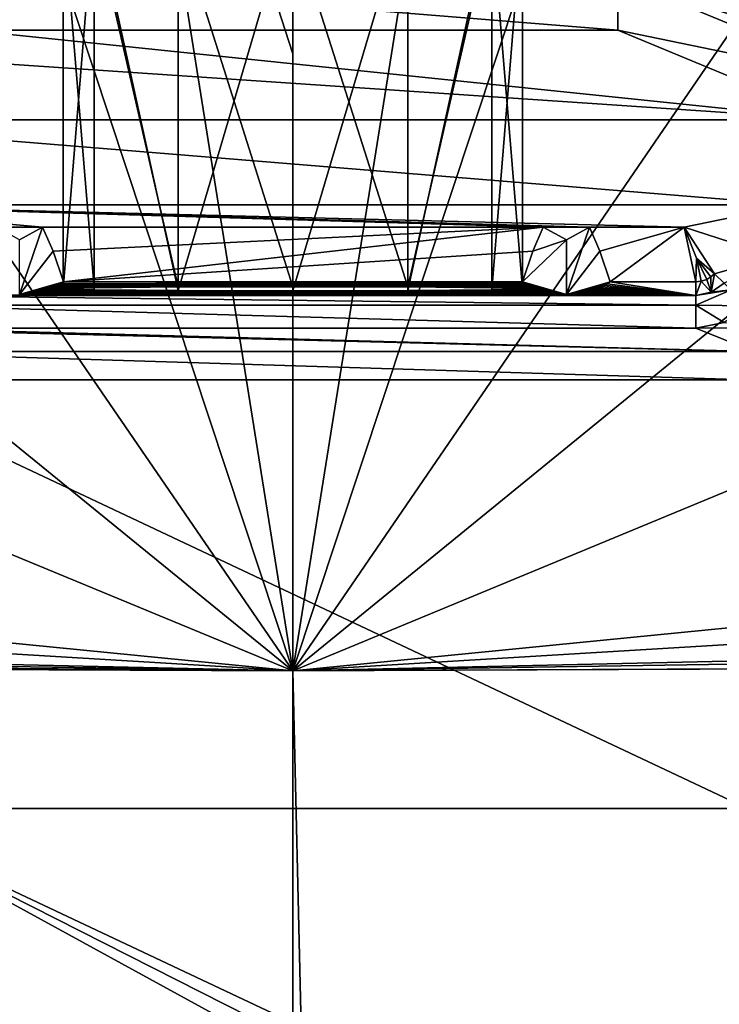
# Model space of a CAD drawing. Header units: metres. Extents: x -28 to 28, y -243 to 28.
# Tile 130 of 147: x -2.5 to 3.9, y -2.14 to 6.86. Entities that reach past the tile are written whole.
import ezdxf

# ---------------------------------------------------------------- set-up
doc = ezdxf.new("R2010")
doc.units = ezdxf.units.M
doc.layers.add('solid_10661043', color=7, linetype='CONTINUOUS')

msp = doc.modelspace()

# ---------------------------------------------------------------- linework, layer by layer
at = {"layer": 'solid_10661043'}
for points in [[(-13.249035, -22.95023, -76.5), (-13.249035, 22.95023, -76.5), (0, 26.5, -76.5)], [(0, -26.5, -76.5), (-13.249035, -22.95023, -76.5), (0, 26.5, -76.5)], [(-13.249035, 22.95023, -66), (0, -26.5, -66), (0, 26.5, -66)], [(13.249035, 22.95023, -76.5), (0, -26.5, -76.5), (0, 26.5, -76.5)], [(13.249035, -22.95023, -66), (13.249035, 22.95023, -66), (0, 26.5, -66)], [(0, -26.5, -66), (13.249035, -22.95023, -66), (0, 26.5, -66)], [(-13.249035, 22.95023, -66), (-13.249035, -22.95023, -66), (0, -26.5, -66)], [(13.249035, 22.95023, -76.5), (13.249035, -22.95023, -76.5), (0, -26.5, -76.5)], [(-1.779552, 12.048894, 171.160797), (0, 6.552762, 171.302414), (0, 12.23226, 171.141647)], [(1.780323, 12.048734, 171.160812), (0, 12.23226, 171.141647), (0, 0.909153, 171.849655)], [(0, 6.552762, 171.302414), (0, 0.909153, 171.849655), (0, 12.23226, 171.141647)], [(-1.779552, 12.048894, 171.160797), (-3.509435, 11.500868, 171.216782), (0, 0.909153, 171.849655)], [(-1.779552, 12.048894, 171.160797), (0, 0.909153, 171.849655), (0, 6.552762, 171.302414)], [(3.509435, 11.500868, 171.216782), (1.780323, 12.048734, 171.160812), (0, 0.909153, 171.849655)], [(-6.165711, 9.898356, 171.390656), (0, 0.909153, 171.849655), (-3.509435, 11.500868, 171.216782)], [(6.156012, 9.906165, 171.389755), (3.509435, 11.500868, 171.216782), (0, 0.909153, 171.849655)], [(-6.165711, 9.898356, 171.390656), (-8.283858, 7.656343, 171.656052), (0, 0.909153, 171.849655)], [(8.278316, 7.664071, 171.655106), (6.156012, 9.906165, 171.389755), (0, 0.909153, 171.849655)], [(-1.049339, 7.930741, 159.019043), (-1.049982, 4.387619, 159.018661), (-1.818271, 7.890472, 158.250656)], [(0, 7.945466, 159.300003), (0, 4.385164, 159.300003), (-1.049982, 4.387619, 159.018661)], [(0, 7.945466, 159.300003), (-1.049982, 4.387619, 159.018661), (-1.049339, 7.930741, 159.019043)], [(1.049339, 7.930741, 159.019043), (0, 4.385164, 159.300003), (0, 7.945466, 159.300003)], [(1.049339, 7.930741, 159.019043), (1.049982, 4.387619, 159.018661), (0, 4.385164, 159.300003)], [(1.818271, 7.890472, 158.250656), (1.049982, 4.387619, 159.018661), (1.049339, 7.930741, 159.019043)], [(-1.818271, 7.890472, 158.250656), (-1.818643, 4.394327, 158.250015), (-2.100001, 4.403491, 157.199997)], [(-1.818271, 7.890472, 158.250656), (-2.100001, 4.403491, 157.199997), (-2.100001, 7.83541, 157.199997)], [(-1.818271, 7.890472, 158.250656), (-1.049982, 4.387619, 159.018661), (-1.818643, 4.394327, 158.250015)], [(1.818271, 7.890472, 158.250656), (1.818643, 4.394327, 158.250015), (1.049982, 4.387619, 159.018661)], [(2.100001, 7.83541, 157.199997), (1.818643, 4.394327, 158.250015), (1.818271, 7.890472, 158.250656)], [(-2.100001, 7.83541, 157.199997), (-2.100001, 4.403491, 157.199997), (-1.818643, 4.412654, 156.149979)], [(-2.100001, 7.83541, 157.199997), (-1.818643, 4.412654, 156.149979), (-1.818271, 7.780347, 156.149338)], [(-1.818271, 7.780347, 156.149338), (-1.818643, 4.412654, 156.149979), (-1.049982, 4.419362, 155.381332)], [(-1.818271, 7.780347, 156.149338), (-1.049982, 4.419362, 155.381332), (-1.049339, 7.740078, 155.380966)], [(1.049339, 7.740078, 155.380966), (1.049982, 4.419362, 155.381332), (1.818271, 7.780347, 156.149338)], [(1.818271, 7.780347, 156.149338), (1.049982, 4.419362, 155.381332), (1.818643, 4.412654, 156.149979)], [(1.818271, 7.780347, 156.149338), (2.100001, 4.403491, 157.199997), (2.100001, 7.83541, 157.199997)], [(1.818271, 7.780347, 156.149338), (1.818643, 4.412654, 156.149979), (2.100001, 4.403491, 157.199997)], [(2.100001, 7.83541, 157.199997), (2.100001, 4.403491, 157.199997), (1.818643, 4.394327, 158.250015)], [(-1.049339, 7.740078, 155.380966), (-1.049982, 4.419362, 155.381332), (0, 4.421817, 155.100006)], [(-1.049339, 7.740078, 155.380966), (0, 4.421817, 155.100006), (0, 7.725353, 155.100006)], [(1.049339, 7.740078, 155.380966), (0, 7.725353, 155.100006), (1.049982, 4.419362, 155.381332)], [(0, 7.725353, 155.100006), (0, 4.421817, 155.100006), (1.049982, 4.419362, 155.381332)], [(9.72159, 4.935388, 171.993729), (8.278316, 7.664071, 171.655106), (0, 0.909153, 171.849655)], [(-8.283858, 7.656343, 171.656052), (-9.723983, 4.928866, 171.994553), (0, 0.909153, 171.849655)], [(6.176036, 7.185486, 164.231339), (5.442205, 6.4432, 150.148254), (2.971432, 7.466635, 150.163361)], [(2.971432, 7.249443, 149.69223), (2.971432, 7.466635, 150.163361), (5.442205, 6.4432, 150.148254)], [(-2.971432, 7.249443, 149.69223), (2.971432, 6.767595, 149.5), (-2.971432, 6.767595, 149.5)], [(-2.971432, 7.249443, 149.69223), (2.971432, 7.249443, 149.69223), (2.971432, 6.767595, 149.5)], [(2.971432, 7.249443, 149.69223), (5.290431, 6.289133, 149.69223), (2.971432, 6.767595, 149.5)], [(2.971432, 7.249443, 149.69223), (5.442205, 6.4432, 150.148254), (5.290431, 6.289133, 149.69223)], [(-4.042229, 6.554837, 149.5), (-2.971432, 6.767595, 149.5), (4.948956, 5.949177, 149.5)], [(-2.971432, 6.767595, 149.5), (2.971432, 6.767595, 149.5), (4.948956, 5.949177, 149.5)], [(5.290431, 6.289133, 149.69223), (4.948956, 5.949177, 149.5), (2.971432, 6.767595, 149.5)], [(-4.949177, 5.948956, 149.5), (-4.042229, 6.554837, 149.5), (4.948956, 5.949177, 149.5)], [(4.570565, 5.171625, 149.5), (-4.949177, 5.948956, 149.5), (4.948956, 5.949177, 149.5)], [(-4.570565, 5.171625, 149.5), (-4.949177, 5.948956, 149.5), (4.570565, 5.171625, 149.5)], [(-4.570565, 5.171625, 149.5), (-2.288728, 4.966343, 149.5), (-2.711272, 4.966343, 149.5)], [(-4.570565, 5.171625, 149.5), (2.288728, 4.966343, 149.5), (-2.288728, 4.966343, 149.5)], [(-4.570565, 5.171625, 149.5), (2.711272, 4.966343, 149.5), (2.288728, 4.966343, 149.5)], [(-4.570565, 5.171625, 149.5), (3.578945, 4.966343, 149.5), (2.711272, 4.966343, 149.5)], [(-4.570565, 5.171625, 149.5), (4.570565, 5.171625, 149.5), (3.578945, 4.966343, 149.5)], [(4.406585, 4.69838, 149.995636), (3.578945, 4.966343, 149.5), (4.570565, 5.171625, 149.5)], [(-2.288728, 4.966343, 149.5), (-2.500001, 4.850002, 149.5), (-2.711272, 4.966343, 149.5)], [(-2.5, 4.35, 150), (-2.500001, 4.850002, 149.5), (-2.288728, 4.966343, 149.5)], [(-2.19363, 4.747118, 149.717316), (-2.5, 4.35, 150), (-2.288728, 4.966343, 149.5)], [(-2.19363, 4.747118, 149.717316), (-2.288728, 4.966343, 149.5), (2.288728, 4.966343, 149.5)], [(-2.19363, 4.747118, 149.717316), (2.288728, 4.966343, 149.5), (-2.098747, 4.466362, 149.995636)], [(2.19363, 4.747118, 149.717316), (-2.098747, 4.466362, 149.995636), (2.288728, 4.966343, 149.5)], [(2.19363, 4.747118, 149.717316), (2.288728, 4.966343, 149.5), (2.499999, 4.850002, 149.5)], [(2.711272, 4.966343, 149.5), (2.499999, 4.850002, 149.5), (2.288728, 4.966343, 149.5)], [(2.5, 4.35, 150), (2.499999, 4.850002, 149.5), (2.711272, 4.966343, 149.5)], [(2.80637, 4.747118, 149.717316), (2.5, 4.35, 150), (2.711272, 4.966343, 149.5)], [(2.80637, 4.747118, 149.717316), (2.711272, 4.966343, 149.5), (3.578945, 4.966343, 149.5)], [(2.80637, 4.747118, 149.717316), (3.578945, 4.966343, 149.5), (2.901253, 4.466362, 149.995636)], [(3.684052, 4.466362, 149.995636), (2.901253, 4.466362, 149.995636), (3.578945, 4.966343, 149.5)], [(3.690814, 4.68438, 149.77951), (3.684052, 4.466362, 149.995636), (3.578945, 4.966343, 149.5)], [(4.406585, 4.69838, 149.995636), (3.853717, 4.539374, 149.995636), (3.578945, 4.966343, 149.5)], [(3.690814, 4.68438, 149.77951), (3.578945, 4.966343, 149.5), (3.853717, 4.539374, 149.995636)], [(-9.723983, 4.928866, 171.994553), (-10.375583, 1.931561, 172.377335), (0, 0.909153, 171.849655)], [(10.375488, 1.931673, 172.377319), (9.72159, 4.935388, 171.993729), (0, 0.909153, 171.849655)], [(2.098747, 4.466362, 149.995636), (2.499999, 4.850002, 149.5), (2.5, 4.35, 150)], [(2.19363, 4.747118, 149.717316), (2.499999, 4.850002, 149.5), (2.098747, 4.466362, 149.995636)], [(-2.19363, 4.747118, 149.717316), (-2.098747, 4.466362, 149.995636), (-2.5, 4.35, 150)], [(2.19363, 4.747118, 149.717316), (2.098747, 4.466362, 149.995636), (-2.098747, 4.466362, 149.995636)], [(2.80637, 4.747118, 149.717316), (2.901253, 4.466362, 149.995636), (2.5, 4.35, 150)], [(3.690814, 4.68438, 149.77951), (3.733797, 4.471767, 149.99028), (3.684052, 4.466362, 149.995636)], [(3.690814, 4.68438, 149.77951), (3.783453, 4.488776, 149.973419), (3.733797, 4.471767, 149.99028)], [(3.690814, 4.68438, 149.77951), (3.821944, 4.511452, 149.99025), (3.783453, 4.488776, 149.973419)], [(3.690814, 4.68438, 149.77951), (3.853717, 4.539374, 149.995636), (3.821944, 4.511452, 149.99025)], [(4.406585, 4.69838, 149.995636), (3.943751, 4.454136, 164.202621), (3.853717, 4.539374, 149.995636)], [(3.821944, 4.511452, 149.99025), (3.825414, 4.371505, 164.202621), (3.783453, 4.488776, 149.973419)], [(3.821944, 4.511452, 149.99025), (3.853717, 4.539374, 149.995636), (3.825414, 4.371505, 164.202621)], [(3.853717, 4.539374, 149.995636), (3.943751, 4.454136, 164.202621), (3.825414, 4.371505, 164.202621)], [(-2.497244, 4.350005, 163.328842), (-2.5, 4.35, 150), (-2.098747, 4.466362, 149.995636)], [(-2.494077, 4.350023, 163.326752), (-2.497244, 4.350005, 163.328842), (-2.098747, 4.466362, 149.995636)], [(-2.491225, 4.350051, 163.323547), (-2.494077, 4.350023, 163.326752), (-2.098747, 4.466362, 149.995636)], [(-2.488465, 4.350089, 163.31926), (-2.491225, 4.350051, 163.323547), (-2.098747, 4.466362, 149.995636)], [(-2.485799, 4.350134, 163.314026), (-2.488465, 4.350089, 163.31926), (-2.098747, 4.466362, 149.995636)], [(-2.483152, 4.350189, 163.307739), (-2.485799, 4.350134, 163.314026), (-2.098747, 4.466362, 149.995636)], [(-2.480479, 4.350254, 163.300323), (-2.483152, 4.350189, 163.307739), (-2.098747, 4.466362, 149.995636)], [(-2.477762, 4.35033, 163.291641), (-2.480479, 4.350254, 163.300323), (-2.098747, 4.466362, 149.995636)], [(-2.474968, 4.350418, 163.281555), (-2.477762, 4.35033, 163.291641), (-2.098747, 4.466362, 149.995636)], [(-2.472064, 4.350521, 163.269791), (-2.474968, 4.350418, 163.281555), (-2.098747, 4.466362, 149.995636)], [(-2.469027, 4.35064, 163.256119), (-2.472064, 4.350521, 163.269791), (-2.098747, 4.466362, 149.995636)], [(-2.465839, 4.350779, 163.240234), (-2.469027, 4.35064, 163.256119), (-2.098747, 4.466362, 149.995636)], [(-2.462485, 4.350939, 163.221848), (-2.465839, 4.350779, 163.240234), (-2.098747, 4.466362, 149.995636)], [(-2.458947, 4.351124, 163.200592), (-2.462485, 4.350939, 163.221848), (-2.098747, 4.466362, 149.995636)], [(-2.455207, 4.351339, 163.176025), (-2.458947, 4.351124, 163.200592), (-2.098747, 4.466362, 149.995636)], [(-2.451244, 4.351586, 163.147644), (-2.455207, 4.351339, 163.176025), (-2.098747, 4.466362, 149.995636)], [(-2.447041, 4.351872, 163.114914), (-2.451244, 4.351586, 163.147644), (-2.098747, 4.466362, 149.995636)], [(-2.442577, 4.352201, 163.077164), (-2.447041, 4.351872, 163.114914), (-2.098747, 4.466362, 149.995636)], [(-2.43783, 4.352581, 163.033661), (-2.442577, 4.352201, 163.077164), (-2.098747, 4.466362, 149.995636)], [(-2.432779, 4.353019, 162.983536), (-2.43783, 4.352581, 163.033661), (-2.098747, 4.466362, 149.995636)], [(-2.427399, 4.353522, 162.925827), (-2.432779, 4.353019, 162.983536), (-2.098747, 4.466362, 149.995636)], [(-2.421667, 4.354102, 162.859406), (-2.427399, 4.353522, 162.925827), (-2.098747, 4.466362, 149.995636)], [(-2.415557, 4.354769, 162.782974), (-2.421667, 4.354102, 162.859406), (-2.098747, 4.466362, 149.995636)], [(-2.409039, 4.355536, 162.695038), (-2.415557, 4.354769, 162.782974), (-2.098747, 4.466362, 149.995636)], [(-2.402087, 4.356419, 162.593918), (-2.409039, 4.355536, 162.695038), (-2.098747, 4.466362, 149.995636)], [(-2.394669, 4.357433, 162.477661), (-2.402087, 4.356419, 162.593918), (-2.098747, 4.466362, 149.995636)], [(-2.386752, 4.358599, 162.34404), (-2.394669, 4.357433, 162.477661), (-2.098747, 4.466362, 149.995636)], [(-2.378302, 4.35994, 162.190475), (-2.386752, 4.358599, 162.34404), (-2.098747, 4.466362, 149.995636)], [(-2.369283, 4.361479, 162.014038), (-2.378302, 4.35994, 162.190475), (-2.098747, 4.466362, 149.995636)], [(-2.359657, 4.363248, 161.811401), (-2.369283, 4.361479, 162.014038), (-2.098747, 4.466362, 149.995636)], [(-2.349385, 4.365279, 161.578659), (-2.359657, 4.363248, 161.811401), (-2.098747, 4.466362, 149.995636)], [(-2.338425, 4.367611, 161.311401), (-2.349385, 4.365279, 161.578659), (-2.098747, 4.466362, 149.995636)], [(-2.326734, 4.370289, 161.004578), (-2.338425, 4.367611, 161.311401), (-2.098747, 4.466362, 149.995636)], [(-2.314265, 4.373362, 160.652405), (-2.326734, 4.370289, 161.004578), (-2.098747, 4.466362, 149.995636)], [(-2.30096, 4.376894, 160.247757), (-2.314265, 4.373362, 160.652405), (-2.098747, 4.466362, 149.995636)], [(-2.286746, 4.380957, 159.782089), (-2.30096, 4.376894, 160.247757), (-2.098747, 4.466362, 149.995636)], [(-2.271543, 4.385642, 159.245255), (-2.286746, 4.380957, 159.782089), (-2.098747, 4.466362, 149.995636)], [(-2.255261, 4.391055, 158.625015), (-2.271543, 4.385642, 159.245255), (-2.098747, 4.466362, 149.995636)], [(-2.237793, 4.397328, 157.906174), (-2.255261, 4.391055, 158.625015), (-2.098747, 4.466362, 149.995636)], [(-2.219017, 4.404624, 157.07016), (-2.237793, 4.397328, 157.906174), (-2.098747, 4.466362, 149.995636)], [(-2.198786, 4.413145, 156.09375), (-2.219017, 4.404624, 157.07016), (-2.098747, 4.466362, 149.995636)], [(-2.176922, 4.423153, 154.946915), (-2.198786, 4.413145, 156.09375), (-2.098747, 4.466362, 149.995636)], [(-1.049982, 4.419362, 155.381332), (-2.198786, 4.413145, 156.09375), (-2.176922, 4.423153, 154.946915)], [(-1.049982, 4.419362, 155.381332), (-1.818643, 4.412654, 156.149979), (-2.198786, 4.413145, 156.09375)], [(-2.153189, 4.435002, 153.589203), (-2.176922, 4.423153, 154.946915), (-2.098747, 4.466362, 149.995636)], [(2.170153, 4.426426, 154.571884), (-2.176922, 4.423153, 154.946915), (-2.153189, 4.435002, 153.589203)], [(0, 4.421817, 155.100006), (-2.176922, 4.423153, 154.946915), (2.170153, 4.426426, 154.571884)], [(-1.049982, 4.419362, 155.381332), (-2.176922, 4.423153, 154.946915), (0, 4.421817, 155.100006)], [(-2.127278, 4.449172, 151.965408), (-2.153189, 4.435002, 153.589203), (-2.098747, 4.466362, 149.995636)], [(2.147734, 4.437876, 153.259888), (-2.153189, 4.435002, 153.589203), (-2.127278, 4.449172, 151.965408)], [(2.170153, 4.426426, 154.571884), (-2.153189, 4.435002, 153.589203), (2.147734, 4.437876, 153.259888)], [(2.12401, 4.451054, 151.749756), (-2.127278, 4.449172, 151.965408), (-2.098747, 4.466362, 149.995636)], [(2.147734, 4.437876, 153.259888), (-2.127278, 4.449172, 151.965408), (2.12401, 4.451054, 151.749756)], [(2.12401, 4.451054, 151.749756), (-2.098747, 4.466362, 149.995636), (2.098747, 4.466362, 149.995636)], [(1.049982, 4.419362, 155.381332), (0, 4.421817, 155.100006), (2.170153, 4.426426, 154.571884)], [(1.049982, 4.419362, 155.381332), (2.170153, 4.426426, 154.571884), (2.1913, 4.416477, 155.71196)], [(1.818643, 4.412654, 156.149979), (1.049982, 4.419362, 155.381332), (2.1913, 4.416477, 155.71196)], [(1.818643, 4.412654, 156.149979), (2.1913, 4.416477, 155.71196), (2.211219, 4.407825, 156.703262)], [(2.12401, 4.451054, 151.749756), (2.098747, 4.466362, 149.995636), (2.5, 4.35, 150)], [(2.147734, 4.437876, 153.259888), (2.12401, 4.451054, 151.749756), (2.5, 4.35, 150)], [(2.170153, 4.426426, 154.571884), (2.147734, 4.437876, 153.259888), (2.5, 4.35, 150)], [(2.1913, 4.416477, 155.71196), (2.170153, 4.426426, 154.571884), (2.5, 4.35, 150)], [(2.211219, 4.407825, 156.703262), (2.1913, 4.416477, 155.71196), (2.5, 4.35, 150)], [(2.502756, 4.350005, 163.328842), (2.5, 4.35, 150), (2.901253, 4.466362, 149.995636)], [(2.505923, 4.350023, 163.326752), (2.502756, 4.350005, 163.328842), (2.901253, 4.466362, 149.995636)], [(2.508775, 4.350051, 163.323547), (2.505923, 4.350023, 163.326752), (2.901253, 4.466362, 149.995636)], [(2.511535, 4.350089, 163.31926), (2.508775, 4.350051, 163.323547), (2.901253, 4.466362, 149.995636)], [(2.514201, 4.350134, 163.314026), (2.511535, 4.350089, 163.31926), (2.901253, 4.466362, 149.995636)], [(2.516848, 4.350189, 163.307739), (2.514201, 4.350134, 163.314026), (2.901253, 4.466362, 149.995636)], [(2.519521, 4.350254, 163.300323), (2.516848, 4.350189, 163.307739), (2.901253, 4.466362, 149.995636)], [(2.522238, 4.35033, 163.291641), (2.519521, 4.350254, 163.300323), (2.901253, 4.466362, 149.995636)], [(2.525032, 4.350418, 163.281555), (2.522238, 4.35033, 163.291641), (2.901253, 4.466362, 149.995636)], [(2.527936, 4.350521, 163.269791), (2.525032, 4.350418, 163.281555), (2.901253, 4.466362, 149.995636)], [(2.530973, 4.35064, 163.256119), (2.527936, 4.350521, 163.269791), (2.901253, 4.466362, 149.995636)], [(2.534161, 4.350779, 163.240234), (2.530973, 4.35064, 163.256119), (2.901253, 4.466362, 149.995636)], [(2.537515, 4.350939, 163.221848), (2.534161, 4.350779, 163.240234), (2.901253, 4.466362, 149.995636)], [(2.541053, 4.351124, 163.200592), (2.537515, 4.350939, 163.221848), (2.901253, 4.466362, 149.995636)], [(2.544793, 4.351339, 163.176025), (2.541053, 4.351124, 163.200592), (2.901253, 4.466362, 149.995636)], [(2.548756, 4.351586, 163.147644), (2.544793, 4.351339, 163.176025), (2.901253, 4.466362, 149.995636)], [(2.552959, 4.351872, 163.114914), (2.548756, 4.351586, 163.147644), (2.901253, 4.466362, 149.995636)], [(2.557423, 4.352201, 163.077164), (2.552959, 4.351872, 163.114914), (2.901253, 4.466362, 149.995636)], [(2.56217, 4.352581, 163.033661), (2.557423, 4.352201, 163.077164), (2.901253, 4.466362, 149.995636)], [(2.567221, 4.353019, 162.983536), (2.56217, 4.352581, 163.033661), (2.901253, 4.466362, 149.995636)], [(2.572601, 4.353522, 162.925827), (2.567221, 4.353019, 162.983536), (2.901253, 4.466362, 149.995636)], [(2.578333, 4.354102, 162.859406), (2.572601, 4.353522, 162.925827), (2.901253, 4.466362, 149.995636)], [(2.584443, 4.354769, 162.782974), (2.578333, 4.354102, 162.859406), (2.901253, 4.466362, 149.995636)], [(2.590961, 4.355536, 162.695038), (2.584443, 4.354769, 162.782974), (2.901253, 4.466362, 149.995636)], [(2.597913, 4.356419, 162.593918), (2.590961, 4.355536, 162.695038), (2.901253, 4.466362, 149.995636)], [(2.605331, 4.357433, 162.477661), (2.597913, 4.356419, 162.593918), (2.901253, 4.466362, 149.995636)], [(2.613248, 4.358599, 162.34404), (2.605331, 4.357433, 162.477661), (2.901253, 4.466362, 149.995636)], [(2.621698, 4.35994, 162.190475), (2.613248, 4.358599, 162.34404), (2.901253, 4.466362, 149.995636)], [(2.630717, 4.361479, 162.014038), (2.621698, 4.35994, 162.190475), (2.901253, 4.466362, 149.995636)], [(2.640343, 4.363248, 161.811401), (2.630717, 4.361479, 162.014038), (2.901253, 4.466362, 149.995636)], [(2.650615, 4.365279, 161.578659), (2.640343, 4.363248, 161.811401), (2.901253, 4.466362, 149.995636)], [(2.661575, 4.367611, 161.311401), (2.650615, 4.365279, 161.578659), (2.901253, 4.466362, 149.995636)], [(2.673266, 4.370289, 161.004578), (2.661575, 4.367611, 161.311401), (2.901253, 4.466362, 149.995636)], [(2.685735, 4.373362, 160.652405), (2.673266, 4.370289, 161.004578), (2.901253, 4.466362, 149.995636)], [(2.69904, 4.376894, 160.247757), (2.685735, 4.373362, 160.652405), (2.901253, 4.466362, 149.995636)], [(2.713254, 4.380957, 159.782089), (2.69904, 4.376894, 160.247757), (2.901253, 4.466362, 149.995636)], [(2.728457, 4.385642, 159.245255), (2.713254, 4.380957, 159.782089), (2.901253, 4.466362, 149.995636)], [(2.744739, 4.391055, 158.625015), (2.728457, 4.385642, 159.245255), (2.901253, 4.466362, 149.995636)], [(2.762207, 4.397328, 157.906174), (2.744739, 4.391055, 158.625015), (2.901253, 4.466362, 149.995636)], [(2.780983, 4.404624, 157.07016), (2.762207, 4.397328, 157.906174), (2.901253, 4.466362, 149.995636)], [(2.801214, 4.413145, 156.09375), (2.780983, 4.404624, 157.07016), (2.901253, 4.466362, 149.995636)], [(2.823078, 4.423153, 154.946915), (2.801214, 4.413145, 156.09375), (2.901253, 4.466362, 149.995636)], [(3.684052, 4.34238, 164.202621), (2.801214, 4.413145, 156.09375), (2.823078, 4.423153, 154.946915)], [(2.846811, 4.435002, 153.589203), (2.823078, 4.423153, 154.946915), (2.901253, 4.466362, 149.995636)], [(3.684052, 4.34238, 164.202621), (2.823078, 4.423153, 154.946915), (2.846811, 4.435002, 153.589203)], [(2.872722, 4.449172, 151.965408), (2.846811, 4.435002, 153.589203), (2.901253, 4.466362, 149.995636)], [(3.684052, 4.34238, 164.202621), (2.846811, 4.435002, 153.589203), (2.872722, 4.449172, 151.965408)], [(3.684052, 4.34238, 164.202621), (2.872722, 4.449172, 151.965408), (2.901253, 4.466362, 149.995636)], [(3.684052, 4.466362, 149.995636), (3.684052, 4.34238, 164.202621), (2.901253, 4.466362, 149.995636)], [(3.733797, 4.471767, 149.99028), (3.684052, 4.34238, 164.202621), (3.684052, 4.466362, 149.995636)], [(3.825414, 4.371505, 164.202621), (3.684052, 4.34238, 164.202621), (3.733797, 4.471767, 149.99028)], [(3.825414, 4.371505, 164.202621), (3.733797, 4.471767, 149.99028), (3.783453, 4.488776, 149.973419)], [(4.008224, 4.393097, 164.413055), (3.825414, 4.371505, 164.202621), (3.943751, 4.454136, 164.202621)], [(3.684052, 4.34238, 164.202621), (-3.684052, 4.34238, 164.202621), (-2.500742, 4.35, 163.329391)], [(3.684052, 4.253596, 164.413055), (-3.684052, 4.34238, 164.202621), (3.684052, 4.34238, 164.202621)], [(-3.684052, 4.253596, 164.413055), (-3.684052, 4.34238, 164.202621), (3.684052, 4.253596, 164.413055)], [(-2.497244, 4.350005, 163.328842), (-2.500742, 4.35, 163.329391), (-2.5, 4.35, 150)], [(2.499258, 4.35, 163.329391), (-2.500742, 4.35, 163.329391), (-2.497244, 4.350005, 163.328842)], [(3.684052, 4.34238, 164.202621), (-2.500742, 4.35, 163.329391), (2.499258, 4.35, 163.329391)], [(2.496187, 4.35001, 163.328323), (-2.497244, 4.350005, 163.328842), (-2.494077, 4.350023, 163.326752)], [(2.499258, 4.35, 163.329391), (-2.497244, 4.350005, 163.328842), (2.496187, 4.35001, 163.328323)], [(2.493527, 4.350028, 163.326233), (-2.494077, 4.350023, 163.326752), (-2.491225, 4.350051, 163.323547)], [(2.496187, 4.35001, 163.328323), (-2.494077, 4.350023, 163.326752), (2.493527, 4.350028, 163.326233)], [(2.490907, 4.350055, 163.32312), (-2.491225, 4.350051, 163.323547), (-2.488465, 4.350089, 163.31926)], [(2.493527, 4.350028, 163.326233), (-2.491225, 4.350051, 163.323547), (2.490907, 4.350055, 163.32312)], [(2.488374, 4.35009, 163.319107), (-2.488465, 4.350089, 163.31926), (-2.485799, 4.350134, 163.314026)], [(2.490907, 4.350055, 163.32312), (-2.488465, 4.350089, 163.31926), (2.488374, 4.35009, 163.319107)], [(2.483408, 4.350183, 163.308395), (-2.485799, 4.350134, 163.314026), (-2.483152, 4.350189, 163.307739)], [(2.485897, 4.350132, 163.31424), (-2.485799, 4.350134, 163.314026), (2.483408, 4.350183, 163.308395)], [(2.488374, 4.35009, 163.319107), (-2.485799, 4.350134, 163.314026), (2.485897, 4.350132, 163.31424)], [(2.480883, 4.350244, 163.301514), (-2.483152, 4.350189, 163.307739), (-2.480479, 4.350254, 163.300323)], [(2.483408, 4.350183, 163.308395), (-2.483152, 4.350189, 163.307739), (2.480883, 4.350244, 163.301514)], [(2.478308, 4.350314, 163.293472), (-2.480479, 4.350254, 163.300323), (-2.477762, 4.35033, 163.291641)], [(2.480883, 4.350244, 163.301514), (-2.480479, 4.350254, 163.300323), (2.478308, 4.350314, 163.293472)], [(2.47565, 4.350395, 163.284119), (-2.477762, 4.35033, 163.291641), (-2.474968, 4.350418, 163.281555)], [(2.478308, 4.350314, 163.293472), (-2.477762, 4.35033, 163.291641), (2.47565, 4.350395, 163.284119)], [(2.472878, 4.350491, 163.273224), (-2.474968, 4.350418, 163.281555), (-2.472064, 4.350521, 163.269791)], [(2.47565, 4.350395, 163.284119), (-2.474968, 4.350418, 163.281555), (2.472878, 4.350491, 163.273224)], [(2.469972, 4.350601, 163.260513), (-2.472064, 4.350521, 163.269791), (-2.469027, 4.35064, 163.256119)], [(2.472878, 4.350491, 163.273224), (-2.472064, 4.350521, 163.269791), (2.469972, 4.350601, 163.260513)], [(2.466918, 4.35073, 163.245789), (-2.469027, 4.35064, 163.256119), (-2.465839, 4.350779, 163.240234)], [(2.469972, 4.350601, 163.260513), (-2.469027, 4.35064, 163.256119), (2.466918, 4.35073, 163.245789)], [(2.463703, 4.350879, 163.228729), (-2.465839, 4.350779, 163.240234), (-2.462485, 4.350939, 163.221848)], [(2.466918, 4.35073, 163.245789), (-2.465839, 4.350779, 163.240234), (2.463703, 4.350879, 163.228729)], [(2.460308, 4.351051, 163.209), (-2.462485, 4.350939, 163.221848), (-2.458947, 4.351124, 163.200592)], [(2.463703, 4.350879, 163.228729), (-2.462485, 4.350939, 163.221848), (2.460308, 4.351051, 163.209)], [(2.456715, 4.35125, 163.186188), (-2.458947, 4.351124, 163.200592), (-2.455207, 4.351339, 163.176025)], [(2.460308, 4.351051, 163.209), (-2.458947, 4.351124, 163.200592), (2.456715, 4.35125, 163.186188)], [(2.452907, 4.35148, 163.159851), (-2.455207, 4.351339, 163.176025), (-2.451244, 4.351586, 163.147644)], [(2.456715, 4.35125, 163.186188), (-2.455207, 4.351339, 163.176025), (2.452907, 4.35148, 163.159851)], [(2.448865, 4.351745, 163.129456), (-2.451244, 4.351586, 163.147644), (-2.447041, 4.351872, 163.114914)], [(2.452907, 4.35148, 163.159851), (-2.451244, 4.351586, 163.147644), (2.448865, 4.351745, 163.129456)], [(2.44457, 4.352051, 163.094391), (-2.447041, 4.351872, 163.114914), (-2.442577, 4.352201, 163.077164)], [(2.448865, 4.351745, 163.129456), (-2.447041, 4.351872, 163.114914), (2.44457, 4.352051, 163.094391)], [(2.440001, 4.352404, 163.053986), (-2.442577, 4.352201, 163.077164), (-2.43783, 4.352581, 163.033661)], [(2.44457, 4.352051, 163.094391), (-2.442577, 4.352201, 163.077164), (2.440001, 4.352404, 163.053986)], [(2.435138, 4.35281, 163.007446), (-2.43783, 4.352581, 163.033661), (-2.432779, 4.353019, 162.983536)], [(2.440001, 4.352404, 163.053986), (-2.43783, 4.352581, 163.033661), (2.435138, 4.35281, 163.007446)], [(2.429957, 4.353278, 162.953827), (-2.432779, 4.353019, 162.983536), (-2.427399, 4.353522, 162.925827)], [(2.435138, 4.35281, 163.007446), (-2.432779, 4.353019, 162.983536), (2.429957, 4.353278, 162.953827)], [(2.424435, 4.353817, 162.892105), (-2.427399, 4.353522, 162.925827), (-2.421667, 4.354102, 162.859406)], [(2.429957, 4.353278, 162.953827), (-2.427399, 4.353522, 162.925827), (2.424435, 4.353817, 162.892105)], [(2.418547, 4.354436, 162.821091), (-2.421667, 4.354102, 162.859406), (-2.415557, 4.354769, 162.782974)], [(2.424435, 4.353817, 162.892105), (-2.421667, 4.354102, 162.859406), (2.418547, 4.354436, 162.821091)], [(2.412265, 4.355149, 162.739395), (-2.415557, 4.354769, 162.782974), (-2.409039, 4.355536, 162.695038)], [(2.418547, 4.354436, 162.821091), (-2.415557, 4.354769, 162.782974), (2.412265, 4.355149, 162.739395)], [(2.405562, 4.355969, 162.645416), (-2.409039, 4.355536, 162.695038), (-2.402087, 4.356419, 162.593918)], [(2.412265, 4.355149, 162.739395), (-2.409039, 4.355536, 162.695038), (2.405562, 4.355969, 162.645416)], [(2.398409, 4.356913, 162.537354), (-2.402087, 4.356419, 162.593918), (-2.394669, 4.357433, 162.477661)], [(2.405562, 4.355969, 162.645416), (-2.402087, 4.356419, 162.593918), (2.398409, 4.356913, 162.537354)], [(2.390773, 4.357996, 162.413147), (-2.394669, 4.357433, 162.477661), (-2.386752, 4.358599, 162.34404)], [(2.398409, 4.356913, 162.537354), (-2.394669, 4.357433, 162.477661), (2.390773, 4.357996, 162.413147)], [(2.382621, 4.359242, 162.270401), (-2.386752, 4.358599, 162.34404), (-2.378302, 4.35994, 162.190475)], [(2.390773, 4.357996, 162.413147), (-2.386752, 4.358599, 162.34404), (2.382621, 4.359242, 162.270401)], [(2.373919, 4.360673, 162.106369), (-2.378302, 4.35994, 162.190475), (-2.369283, 4.361479, 162.014038)], [(2.382621, 4.359242, 162.270401), (-2.378302, 4.35994, 162.190475), (2.373919, 4.360673, 162.106369)], [(2.36463, 4.362318, 161.917923), (-2.369283, 4.361479, 162.014038), (-2.359657, 4.363248, 161.811401)], [(2.373919, 4.360673, 162.106369), (-2.369283, 4.361479, 162.014038), (2.36463, 4.362318, 161.917923)], [(2.354714, 4.364206, 161.701523), (-2.359657, 4.363248, 161.811401), (-2.349385, 4.365279, 161.578659)], [(2.36463, 4.362318, 161.917923), (-2.359657, 4.363248, 161.811401), (2.354714, 4.364206, 161.701523)], [(2.344132, 4.366375, 161.453018), (-2.349385, 4.365279, 161.578659), (-2.338425, 4.367611, 161.311401)], [(2.354714, 4.364206, 161.701523), (-2.349385, 4.365279, 161.578659), (2.344132, 4.366375, 161.453018)], [(2.33284, 4.368865, 161.167664), (-2.338425, 4.367611, 161.311401), (-2.326734, 4.370289, 161.004578)], [(2.344132, 4.366375, 161.453018), (-2.338425, 4.367611, 161.311401), (2.33284, 4.368865, 161.167664)], [(2.320796, 4.371724, 160.840088), (-2.326734, 4.370289, 161.004578), (-2.314265, 4.373362, 160.652405)], [(2.33284, 4.368865, 161.167664), (-2.326734, 4.370289, 161.004578), (2.320796, 4.371724, 160.840088)], [(2.307953, 4.375005, 160.464157), (-2.314265, 4.373362, 160.652405), (-2.30096, 4.376894, 160.247757)], [(2.320796, 4.371724, 160.840088), (-2.314265, 4.373362, 160.652405), (2.307953, 4.375005, 160.464157)], [(2.294263, 4.37877, 160.0327), (-2.30096, 4.376894, 160.247757), (-2.286746, 4.380957, 159.782089)], [(2.307953, 4.375005, 160.464157), (-2.30096, 4.376894, 160.247757), (2.294263, 4.37877, 160.0327)], [(2.279674, 4.383092, 159.537415), (-2.286746, 4.380957, 159.782089), (-2.271543, 4.385642, 159.245255)], [(2.294263, 4.37877, 160.0327), (-2.286746, 4.380957, 159.782089), (2.279674, 4.383092, 159.537415)], [(-1.049982, 4.387619, 159.018661), (-2.271543, 4.385642, 159.245255), (-2.255261, 4.391055, 158.625015)], [(-1.049982, 4.387619, 159.018661), (0, 4.385164, 159.300003), (-2.271543, 4.385642, 159.245255)], [(0, 4.385164, 159.300003), (2.279674, 4.383092, 159.537415), (-2.271543, 4.385642, 159.245255)], [(-1.818643, 4.394327, 158.250015), (-2.255261, 4.391055, 158.625015), (-2.237793, 4.397328, 157.906174)], [(-1.818643, 4.394327, 158.250015), (-1.049982, 4.387619, 159.018661), (-2.255261, 4.391055, 158.625015)], [(-2.100001, 4.403491, 157.199997), (-2.237793, 4.397328, 157.906174), (-2.219017, 4.404624, 157.07016)], [(-2.100001, 4.403491, 157.199997), (-1.818643, 4.394327, 158.250015), (-2.237793, 4.397328, 157.906174)], [(-1.818643, 4.412654, 156.149979), (-2.219017, 4.404624, 157.07016), (-2.198786, 4.413145, 156.09375)], [(-1.818643, 4.412654, 156.149979), (-2.100001, 4.403491, 157.199997), (-2.219017, 4.404624, 157.07016)], [(0, 4.385164, 159.300003), (1.049982, 4.387619, 159.018661), (2.279674, 4.383092, 159.537415)], [(1.049982, 4.387619, 159.018661), (1.818643, 4.394327, 158.250015), (2.264132, 4.388055, 158.968796)], [(1.049982, 4.387619, 159.018661), (2.264132, 4.388055, 158.968796), (2.279674, 4.383092, 159.537415)], [(2.100001, 4.403491, 157.199997), (1.818643, 4.412654, 156.149979), (2.211219, 4.407825, 156.703262)], [(1.818643, 4.394327, 158.250015), (2.100001, 4.403491, 157.199997), (2.229961, 4.400301, 157.565567)], [(1.818643, 4.394327, 158.250015), (2.229961, 4.400301, 157.565567), (2.247581, 4.393753, 158.315842)], [(1.818643, 4.394327, 158.250015), (2.247581, 4.393753, 158.315842), (2.264132, 4.388055, 158.968796)], [(2.100001, 4.403491, 157.199997), (2.211219, 4.407825, 156.703262), (2.229961, 4.400301, 157.565567)], [(2.229961, 4.400301, 157.565567), (2.211219, 4.407825, 156.703262), (2.5, 4.35, 150)], [(2.247581, 4.393753, 158.315842), (2.229961, 4.400301, 157.565567), (2.5, 4.35, 150)], [(2.264132, 4.388055, 158.968796), (2.247581, 4.393753, 158.315842), (2.5, 4.35, 150)], [(2.279674, 4.383092, 159.537415), (2.264132, 4.388055, 158.968796), (2.5, 4.35, 150)], [(2.294263, 4.37877, 160.0327), (2.279674, 4.383092, 159.537415), (2.5, 4.35, 150)], [(2.307953, 4.375005, 160.464157), (2.294263, 4.37877, 160.0327), (2.5, 4.35, 150)], [(2.320796, 4.371724, 160.840088), (2.307953, 4.375005, 160.464157), (2.5, 4.35, 150)], [(2.33284, 4.368865, 161.167664), (2.320796, 4.371724, 160.840088), (2.5, 4.35, 150)], [(2.344132, 4.366375, 161.453018), (2.33284, 4.368865, 161.167664), (2.5, 4.35, 150)], [(2.354714, 4.364206, 161.701523), (2.344132, 4.366375, 161.453018), (2.5, 4.35, 150)], [(2.36463, 4.362318, 161.917923), (2.354714, 4.364206, 161.701523), (2.5, 4.35, 150)], [(2.373919, 4.360673, 162.106369), (2.36463, 4.362318, 161.917923), (2.5, 4.35, 150)], [(2.382621, 4.359242, 162.270401), (2.373919, 4.360673, 162.106369), (2.5, 4.35, 150)], [(2.390773, 4.357996, 162.413147), (2.382621, 4.359242, 162.270401), (2.5, 4.35, 150)], [(2.398409, 4.356913, 162.537354), (2.390773, 4.357996, 162.413147), (2.5, 4.35, 150)], [(2.405562, 4.355969, 162.645416), (2.398409, 4.356913, 162.537354), (2.5, 4.35, 150)], [(2.412265, 4.355149, 162.739395), (2.405562, 4.355969, 162.645416), (2.5, 4.35, 150)], [(2.418547, 4.354436, 162.821091), (2.412265, 4.355149, 162.739395), (2.5, 4.35, 150)], [(2.424435, 4.353817, 162.892105), (2.418547, 4.354436, 162.821091), (2.5, 4.35, 150)], [(2.429957, 4.353278, 162.953827), (2.424435, 4.353817, 162.892105), (2.5, 4.35, 150)], [(2.435138, 4.35281, 163.007446), (2.429957, 4.353278, 162.953827), (2.5, 4.35, 150)], [(2.440001, 4.352404, 163.053986), (2.435138, 4.35281, 163.007446), (2.5, 4.35, 150)], [(2.44457, 4.352051, 163.094391), (2.440001, 4.352404, 163.053986), (2.5, 4.35, 150)], [(2.448865, 4.351745, 163.129456), (2.44457, 4.352051, 163.094391), (2.5, 4.35, 150)], [(2.452907, 4.35148, 163.159851), (2.448865, 4.351745, 163.129456), (2.5, 4.35, 150)], [(2.456715, 4.35125, 163.186188), (2.452907, 4.35148, 163.159851), (2.5, 4.35, 150)], [(2.460308, 4.351051, 163.209), (2.456715, 4.35125, 163.186188), (2.5, 4.35, 150)], [(2.463703, 4.350879, 163.228729), (2.460308, 4.351051, 163.209), (2.5, 4.35, 150)], [(2.466918, 4.35073, 163.245789), (2.463703, 4.350879, 163.228729), (2.5, 4.35, 150)], [(2.469972, 4.350601, 163.260513), (2.466918, 4.35073, 163.245789), (2.5, 4.35, 150)], [(2.472878, 4.350491, 163.273224), (2.469972, 4.350601, 163.260513), (2.5, 4.35, 150)], [(2.47565, 4.350395, 163.284119), (2.472878, 4.350491, 163.273224), (2.5, 4.35, 150)], [(2.478308, 4.350314, 163.293472), (2.47565, 4.350395, 163.284119), (2.5, 4.35, 150)], [(2.480883, 4.350244, 163.301514), (2.478308, 4.350314, 163.293472), (2.5, 4.35, 150)], [(2.483408, 4.350183, 163.308395), (2.480883, 4.350244, 163.301514), (2.5, 4.35, 150)], [(2.485897, 4.350132, 163.31424), (2.483408, 4.350183, 163.308395), (2.5, 4.35, 150)], [(2.488374, 4.35009, 163.319107), (2.485897, 4.350132, 163.31424), (2.5, 4.35, 150)], [(2.490907, 4.350055, 163.32312), (2.488374, 4.35009, 163.319107), (2.5, 4.35, 150)], [(2.493527, 4.350028, 163.326233), (2.490907, 4.350055, 163.32312), (2.5, 4.35, 150)], [(2.496187, 4.35001, 163.328323), (2.493527, 4.350028, 163.326233), (2.5, 4.35, 150)], [(2.499258, 4.35, 163.329391), (2.496187, 4.35001, 163.328323), (2.5, 4.35, 150)], [(2.502756, 4.350005, 163.328842), (2.499258, 4.35, 163.329391), (2.5, 4.35, 150)], [(3.684052, 4.34238, 164.202621), (2.499258, 4.35, 163.329391), (2.502756, 4.350005, 163.328842)], [(3.684052, 4.34238, 164.202621), (2.502756, 4.350005, 163.328842), (2.505923, 4.350023, 163.326752)], [(3.684052, 4.34238, 164.202621), (2.505923, 4.350023, 163.326752), (2.508775, 4.350051, 163.323547)], [(3.684052, 4.34238, 164.202621), (2.508775, 4.350051, 163.323547), (2.511535, 4.350089, 163.31926)], [(3.684052, 4.34238, 164.202621), (2.511535, 4.350089, 163.31926), (2.514201, 4.350134, 163.314026)], [(3.684052, 4.34238, 164.202621), (2.514201, 4.350134, 163.314026), (2.516848, 4.350189, 163.307739)], [(3.684052, 4.34238, 164.202621), (2.516848, 4.350189, 163.307739), (2.519521, 4.350254, 163.300323)], [(3.684052, 4.34238, 164.202621), (2.519521, 4.350254, 163.300323), (2.522238, 4.35033, 163.291641)], [(3.684052, 4.34238, 164.202621), (2.522238, 4.35033, 163.291641), (2.525032, 4.350418, 163.281555)], [(3.684052, 4.34238, 164.202621), (2.525032, 4.350418, 163.281555), (2.527936, 4.350521, 163.269791)], [(3.684052, 4.34238, 164.202621), (2.527936, 4.350521, 163.269791), (2.530973, 4.35064, 163.256119)], [(3.684052, 4.34238, 164.202621), (2.530973, 4.35064, 163.256119), (2.534161, 4.350779, 163.240234)], [(3.684052, 4.34238, 164.202621), (2.534161, 4.350779, 163.240234), (2.537515, 4.350939, 163.221848)], [(3.684052, 4.34238, 164.202621), (2.537515, 4.350939, 163.221848), (2.541053, 4.351124, 163.200592)], [(3.684052, 4.34238, 164.202621), (2.541053, 4.351124, 163.200592), (2.544793, 4.351339, 163.176025)], [(3.684052, 4.34238, 164.202621), (2.544793, 4.351339, 163.176025), (2.548756, 4.351586, 163.147644)], [(3.684052, 4.34238, 164.202621), (2.548756, 4.351586, 163.147644), (2.552959, 4.351872, 163.114914)], [(3.684052, 4.34238, 164.202621), (2.552959, 4.351872, 163.114914), (2.557423, 4.352201, 163.077164)], [(3.684052, 4.34238, 164.202621), (2.557423, 4.352201, 163.077164), (2.56217, 4.352581, 163.033661)], [(3.684052, 4.34238, 164.202621), (2.56217, 4.352581, 163.033661), (2.567221, 4.353019, 162.983536)], [(3.684052, 4.34238, 164.202621), (2.567221, 4.353019, 162.983536), (2.572601, 4.353522, 162.925827)], [(3.684052, 4.34238, 164.202621), (2.572601, 4.353522, 162.925827), (2.578333, 4.354102, 162.859406)], [(3.684052, 4.34238, 164.202621), (2.578333, 4.354102, 162.859406), (2.584443, 4.354769, 162.782974)], [(3.684052, 4.34238, 164.202621), (2.584443, 4.354769, 162.782974), (2.590961, 4.355536, 162.695038)], [(3.684052, 4.34238, 164.202621), (2.590961, 4.355536, 162.695038), (2.597913, 4.356419, 162.593918)], [(3.684052, 4.34238, 164.202621), (2.597913, 4.356419, 162.593918), (2.605331, 4.357433, 162.477661)], [(3.684052, 4.34238, 164.202621), (2.605331, 4.357433, 162.477661), (2.613248, 4.358599, 162.34404)], [(3.684052, 4.34238, 164.202621), (2.613248, 4.358599, 162.34404), (2.621698, 4.35994, 162.190475)], [(3.684052, 4.34238, 164.202621), (2.621698, 4.35994, 162.190475), (2.630717, 4.361479, 162.014038)], [(3.684052, 4.34238, 164.202621), (2.630717, 4.361479, 162.014038), (2.640343, 4.363248, 161.811401)], [(3.684052, 4.34238, 164.202621), (2.640343, 4.363248, 161.811401), (2.650615, 4.365279, 161.578659)], [(3.684052, 4.34238, 164.202621), (2.650615, 4.365279, 161.578659), (2.661575, 4.367611, 161.311401)], [(3.684052, 4.34238, 164.202621), (2.661575, 4.367611, 161.311401), (2.673266, 4.370289, 161.004578)], [(3.684052, 4.34238, 164.202621), (2.673266, 4.370289, 161.004578), (2.685735, 4.373362, 160.652405)], [(3.684052, 4.34238, 164.202621), (2.685735, 4.373362, 160.652405), (2.69904, 4.376894, 160.247757)], [(3.684052, 4.34238, 164.202621), (2.69904, 4.376894, 160.247757), (2.713254, 4.380957, 159.782089)], [(3.684052, 4.34238, 164.202621), (2.713254, 4.380957, 159.782089), (2.728457, 4.385642, 159.245255)], [(3.684052, 4.34238, 164.202621), (2.728457, 4.385642, 159.245255), (2.744739, 4.391055, 158.625015)], [(3.684052, 4.34238, 164.202621), (2.744739, 4.391055, 158.625015), (2.762207, 4.397328, 157.906174)], [(3.684052, 4.34238, 164.202621), (2.762207, 4.397328, 157.906174), (2.780983, 4.404624, 157.07016)], [(3.684052, 4.34238, 164.202621), (2.780983, 4.404624, 157.07016), (2.801214, 4.413145, 156.09375)], [(4.008224, 4.393097, 164.413055), (4.161598, 4.247894, 164.5), (3.684052, 4.253596, 164.413055)], [(4.008224, 4.393097, 164.413055), (3.684052, 4.34238, 164.202621), (3.825414, 4.371505, 164.202621)], [(4.008224, 4.393097, 164.413055), (3.684052, 4.253596, 164.413055), (3.684052, 4.34238, 164.202621)], [(-3.684052, 4.253596, 164.413055), (3.684052, 4.042391, 164.5), (-3.684052, 4.042391, 164.5)], [(-3.684052, 4.253596, 164.413055), (3.684052, 4.253596, 164.413055), (3.684052, 4.042391, 164.5)], [(3.684052, 4.253596, 164.413055), (4.161598, 4.247894, 164.5), (3.943994, 4.095947, 164.5)], [(3.684052, 4.253596, 164.413055), (3.943994, 4.095947, 164.5), (3.684052, 4.042391, 164.5)], [(3.684052, 4.042391, 164.5), (3.943994, 4.095947, 164.5), (4.362894, 4.046597, 164.5)], [(4.210948, 3.828996, 164.5), (-4.362894, 4.046597, 164.5), (-3.684052, 4.042391, 164.5)], [(4.210948, 3.828996, 164.5), (-4.210947, 3.828994, 164.5), (-4.362894, 4.046597, 164.5)], [(3.684052, 4.042391, 164.5), (4.210948, 3.828996, 164.5), (-3.684052, 4.042391, 164.5)], [(3.684052, 4.042391, 164.5), (4.362894, 4.046597, 164.5), (4.210948, 3.828996, 164.5)], [(4.210948, 3.828996, 164.5), (4.157391, 3.569052, 164.5), (-4.210947, 3.828994, 164.5)], [(4.157391, 3.569052, 164.5), (-4.157391, 3.569052, 164.5), (-4.210947, 3.828994, 164.5)], [(4.157391, -0.35164, 164.5), (-4.157391, -0.35164, 164.5), (-4.157391, 3.569052, 164.5)], [(4.157391, 3.569052, 164.5), (4.157391, -0.35164, 164.5), (-4.157391, 3.569052, 164.5)], [(-10.375583, 1.931561, 172.377335), (-10.397876, 1.535102, 172.428848), (0, 0.909153, 171.849655)], [(10.397879, 1.534974, 172.428864), (10.375488, 1.931673, 172.377319), (0, 0.909153, 171.849655)], [(-10.397876, 1.535102, 172.428848), (-10.405612, 1.138736, 172.480591), (0, 0.909153, 171.849655)], [(10.405612, 1.138736, 172.480591), (10.397879, 1.534974, 172.428864), (0, 0.909153, 171.849655)], [(-10.405612, 1.138736, 172.480591), (-10.405606, 1.065664, 172.490189), (0, 0.909153, 171.849655)], [(10.405606, 1.065655, 172.490189), (10.405612, 1.138736, 172.480591), (0, 0.909153, 171.849655)], [(-10.405606, 1.065664, 172.490189), (-10.405617, 0.994685, 172.499329), (0, 0.909153, 171.849655)], [(-5.208396, 0.93054, 172.0121), (0, 0.909153, 171.849655), (-10.405617, 0.994685, 172.499329)], [(10.405606, 1.065655, 172.490189), (0, 0.909153, 171.849655), (5.208396, 0.93054, 172.0121)], [(-5.208396, 0.93054, 172.0121), (0, -116.726051, 187.336624), (0, 0.909153, 171.849655)], [(-5.208396, 0.93054, 172.0121), (-2.718128, -116.725327, 187.381516), (0, -116.726051, 187.336624)], [(2.718137, -116.725327, 187.381516), (5.208396, 0.93054, 172.0121), (0, 0.909153, 171.849655)], [(0, -116.726051, 187.336624), (2.718137, -116.725327, 187.381516), (0, 0.909153, 171.849655)], [(2.718137, -116.725327, 187.381516), (5.436698, -116.723152, 187.516312), (5.208396, 0.93054, 172.0121)], [(3, -4.272391, 164.5), (-3, -4.272391, 164.5), (-4.157391, -0.35164, 164.5)], [(3.578666, -4.272391, 164.5), (3, -4.272391, 164.5), (-4.157391, -0.35164, 164.5)], [(4.157391, -4.272391, 164.5), (3.578666, -4.272391, 164.5), (-4.157391, -0.35164, 164.5)], [(4.157391, -0.35164, 164.5), (4.157391, -4.272391, 164.5), (-4.157391, -0.35164, 164.5)]]:
    msp.add_3dface(points, dxfattribs=at)

doc.saveas('drawing.dxf')
